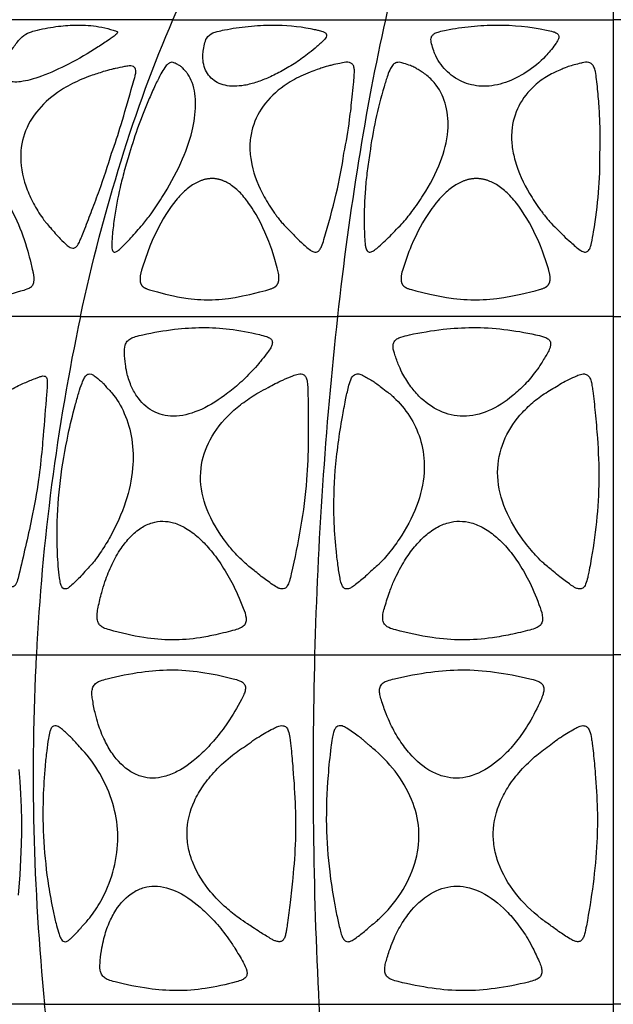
# Model space of a CAD drawing. Header units: millimetres. Extents: x 1250 to 1725, y 0 to 1655.
# Tile 24 of 256: x 1431 to 1488, y 276 to 370. Entities that reach past the tile are written whole.
import ezdxf

# ---------------------------------------------------------------- set-up
doc = ezdxf.new("R2010")
doc.units = ezdxf.units.MM
doc.header["$MEASUREMENT"] = 0
doc.layers.add('Crea2D$visibili$tangenti', color=7, linetype='Continuous', true_color=0x000000)

msp = doc.modelspace()

# ---------------------------------------------------------------- linework, layer by layer
at = {"layer": 'Crea2D$visibili$tangenti'}
for p, q in [((1487.599, 391.292), (1487.599, 370.001)), ((1445.763, 370.001), (1428.434, 370.001)), ((1445.763, 370.001), (1465.943, 370.001)), ((1465.943, 370.001), (1487.599, 370.001)), ((1509.255, 370.001), (1487.599, 370.001)), ((1487.599, 370.001), (1487.599, 341.82)), ((1436.968, 341.82), (1415.997, 341.82)), ((1436.968, 341.82), (1461.391, 341.82)), ((1487.599, 341.82), (1461.391, 341.82)), ((1487.599, 341.82), (1487.599, 309.675)), ((1487.599, 341.82), (1513.808, 341.82)), ((1410.07, 309.675), (1432.778, 309.675)), ((1432.778, 309.675), (1459.222, 309.675)), ((1459.222, 309.675), (1487.599, 309.675)), ((1515.977, 309.675), (1487.599, 309.675)), ((1487.599, 309.675), (1487.599, 276.492)), ((1433.568, 276.492), (1411.188, 276.492)), ((1433.568, 276.492), (1459.631, 276.492)), ((1459.631, 276.492), (1487.599, 276.492)), ((1515.568, 276.492), (1487.599, 276.492)), ((1487.599, 276.492), (1487.599, 245.533))]:
    msp.add_line(p, q, dxfattribs=at)
for points in [[(1449.029, 343.396), (1449.106, 343.396), (1449.182, 343.396), (1449.494, 343.401), (1449.805, 343.413), (1450.115, 343.433), (1450.425, 343.46), (1450.735, 343.493), (1451.044, 343.533), (1451.659, 343.629), (1452.363, 343.762), (1453.062, 343.915), (1454, 344.144), (1454.589, 344.298), (1454.854, 344.373), (1454.976, 344.411), (1455.036, 344.431), (1455.096, 344.452), (1455.155, 344.475), (1455.214, 344.499), (1455.272, 344.526), (1455.3, 344.54), (1455.329, 344.554), (1455.365, 344.574), (1455.402, 344.595), (1455.419, 344.605), (1455.437, 344.617), (1455.454, 344.628), (1455.472, 344.64), (1455.488, 344.652), (1455.505, 344.665), (1455.521, 344.677), (1455.537, 344.691), (1455.553, 344.704), (1455.568, 344.718), (1455.583, 344.733), (1455.597, 344.748), (1455.611, 344.763), (1455.625, 344.779), (1455.638, 344.796), (1455.651, 344.813), (1455.663, 344.83), (1455.675, 344.847), (1455.687, 344.865), (1455.697, 344.883), (1455.708, 344.902), (1455.718, 344.921), (1455.728, 344.94), (1455.737, 344.959), (1455.745, 344.978), (1455.754, 344.998), (1455.761, 345.018), (1455.769, 345.037), (1455.776, 345.06), (1455.784, 345.084), (1455.79, 345.107), (1455.796, 345.13), (1455.802, 345.154), (1455.807, 345.178), (1455.811, 345.201), (1455.815, 345.225), (1455.819, 345.249), (1455.822, 345.273), (1455.827, 345.321), (1455.83, 345.37), (1455.832, 345.418), (1455.833, 345.482), (1455.832, 345.546), (1455.829, 345.61), (1455.824, 345.673), (1455.818, 345.737), (1455.81, 345.801), (1455.801, 345.864), (1455.79, 345.927), (1455.766, 346.053), (1455.737, 346.179), (1455.672, 346.428), (1455.367, 347.446), (1455.143, 348.161), (1455.051, 348.425), (1454.856, 348.948), (1454.681, 349.382), (1454.497, 349.814), (1454.303, 350.241), (1454.099, 350.662), (1453.883, 351.078), (1453.655, 351.487), (1453.414, 351.889), (1453.288, 352.087), (1453.159, 352.283), (1452.952, 352.581), (1452.845, 352.728), (1452.735, 352.873), (1452.623, 353.016), (1452.508, 353.156), (1452.39, 353.294), (1452.268, 353.429), (1452.161, 353.544), (1452.051, 353.656), (1451.938, 353.766), (1451.823, 353.873), (1451.704, 353.976), (1451.583, 354.076), (1451.459, 354.173), (1451.332, 354.265), (1451.225, 354.338), (1451.117, 354.407), (1451.006, 354.474), (1450.893, 354.536), (1450.778, 354.595), (1450.72, 354.623), (1450.661, 354.649), (1450.602, 354.675), (1450.542, 354.7), (1450.482, 354.723), (1450.422, 354.745), (1450.364, 354.765), (1450.307, 354.783), (1450.248, 354.801), (1450.19, 354.817), (1450.131, 354.832), (1450.072, 354.846), (1450.012, 354.859), (1449.953, 354.87), (1449.893, 354.881), (1449.833, 354.89), (1449.773, 354.897), (1449.712, 354.904), (1449.652, 354.909), (1449.591, 354.912), (1449.53, 354.915), (1449.47, 354.916), (1449.408, 354.915), (1449.346, 354.912), (1449.284, 354.908), (1449.222, 354.903), (1449.161, 354.897), (1449.099, 354.889), (1449.038, 354.88), (1448.977, 354.869), (1448.916, 354.858), (1448.856, 354.845), (1448.795, 354.831), (1448.735, 354.815), (1448.676, 354.799), (1448.616, 354.781), (1448.557, 354.763), (1448.498, 354.743), (1448.432, 354.719), (1448.366, 354.694), (1448.301, 354.668), (1448.237, 354.64), (1448.172, 354.612), (1448.109, 354.582), (1447.983, 354.518), (1447.86, 354.451), (1447.738, 354.379), (1447.619, 354.304), (1447.502, 354.226), (1447.37, 354.131), (1447.24, 354.033), (1447.113, 353.931), (1446.989, 353.825), (1446.868, 353.717), (1446.749, 353.606), (1446.632, 353.492), (1446.518, 353.375), (1446.394, 353.244), (1446.273, 353.11), (1446.154, 352.974), (1446.038, 352.835), (1445.813, 352.553), (1445.597, 352.263), (1445.332, 351.882), (1445.08, 351.493), (1444.839, 351.096), (1444.611, 350.692), (1444.393, 350.281), (1444.185, 349.866), (1443.987, 349.445), (1443.798, 349.021), (1443.577, 348.495), (1443.37, 347.963), (1443.113, 347.241), (1442.871, 346.514), (1442.774, 346.209), (1442.731, 346.055), (1442.711, 345.978), (1442.693, 345.9), (1442.68, 345.841), (1442.669, 345.782), (1442.659, 345.722), (1442.65, 345.663), (1442.643, 345.603), (1442.637, 345.543), (1442.632, 345.483), (1442.629, 345.423), (1442.628, 345.373), (1442.628, 345.324), (1442.629, 345.274), (1442.63, 345.25), (1442.632, 345.225), (1442.634, 345.201), (1442.637, 345.176), (1442.64, 345.152), (1442.644, 345.128), (1442.648, 345.103), (1442.653, 345.079), (1442.659, 345.055), (1442.665, 345.031), (1442.67, 345.011), (1442.677, 344.991), (1442.683, 344.971), (1442.691, 344.952), (1442.698, 344.932), (1442.706, 344.913), (1442.715, 344.893), (1442.724, 344.875), (1442.734, 344.856), (1442.744, 344.838), (1442.755, 344.82), (1442.766, 344.802), (1442.778, 344.784), (1442.79, 344.767), (1442.802, 344.751), (1442.816, 344.735), (1442.829, 344.72), (1442.842, 344.705), (1442.856, 344.691), (1442.87, 344.677), (1442.885, 344.664), (1442.9, 344.651), (1442.915, 344.638), (1442.931, 344.626), (1442.947, 344.614), (1442.963, 344.602), (1442.979, 344.591), (1442.996, 344.58), (1443.013, 344.569), (1443.03, 344.559), (1443.065, 344.539), (1443.092, 344.524), (1443.12, 344.51), (1443.148, 344.497), (1443.176, 344.484), (1443.233, 344.46), (1443.291, 344.438), (1443.349, 344.418), (1443.527, 344.361), (1444.282, 344.142), (1445.044, 343.945), (1445.811, 343.772), (1446.197, 343.696), (1446.584, 343.626), (1447.191, 343.531), (1447.496, 343.491), (1447.801, 343.458), (1448.107, 343.431), (1448.414, 343.412), (1448.721, 343.4)], [(1474.388, 343.396), (1474.47, 343.396), (1474.552, 343.396), (1474.885, 343.401), (1475.218, 343.413), (1475.55, 343.433), (1475.882, 343.46), (1476.213, 343.493), (1476.544, 343.532), (1477.203, 343.628), (1478.015, 343.773), (1478.823, 343.942), (1480.171, 344.26), (1480.587, 344.372), (1480.713, 344.409), (1480.776, 344.429), (1480.838, 344.45), (1480.9, 344.472), (1480.961, 344.496), (1481.022, 344.522), (1481.052, 344.535), (1481.081, 344.55), (1481.119, 344.569), (1481.157, 344.589), (1481.175, 344.6), (1481.193, 344.611), (1481.211, 344.622), (1481.229, 344.634), (1481.246, 344.646), (1481.263, 344.658), (1481.28, 344.671), (1481.297, 344.684), (1481.313, 344.698), (1481.329, 344.712), (1481.344, 344.726), (1481.359, 344.741), (1481.374, 344.756), (1481.388, 344.772), (1481.401, 344.788), (1481.414, 344.805), (1481.427, 344.822), (1481.439, 344.839), (1481.451, 344.857), (1481.463, 344.875), (1481.473, 344.893), (1481.484, 344.912), (1481.494, 344.93), (1481.503, 344.95), (1481.512, 344.969), (1481.521, 344.988), (1481.529, 345.008), (1481.536, 345.028), (1481.544, 345.052), (1481.552, 345.076), (1481.559, 345.1), (1481.565, 345.124), (1481.571, 345.148), (1481.576, 345.173), (1481.58, 345.198), (1481.584, 345.223), (1481.587, 345.247), (1481.59, 345.272), (1481.593, 345.297), (1481.594, 345.323), (1481.597, 345.373), (1481.598, 345.423), (1481.597, 345.481), (1481.594, 345.539), (1481.59, 345.597), (1481.585, 345.654), (1481.577, 345.711), (1481.569, 345.769), (1481.56, 345.826), (1481.549, 345.883), (1481.534, 345.958), (1481.517, 346.033), (1481.479, 346.182), (1481.437, 346.33), (1481.312, 346.718), (1480.869, 348.004), (1480.665, 348.532), (1480.444, 349.054), (1480.253, 349.477), (1480.052, 349.896), (1479.842, 350.31), (1479.621, 350.718), (1479.388, 351.12), (1479.144, 351.514), (1478.887, 351.901), (1478.618, 352.278), (1478.389, 352.579), (1478.27, 352.726), (1478.149, 352.871), (1478.026, 353.014), (1477.899, 353.154), (1477.77, 353.292), (1477.637, 353.426), (1477.518, 353.542), (1477.397, 353.655), (1477.273, 353.765), (1477.146, 353.872), (1477.017, 353.976), (1476.885, 354.075), (1476.75, 354.172), (1476.612, 354.263), (1476.495, 354.337), (1476.376, 354.407), (1476.255, 354.473), (1476.132, 354.536), (1476.007, 354.595), (1475.88, 354.649), (1475.816, 354.675), (1475.752, 354.699), (1475.687, 354.723), (1475.622, 354.745), (1475.559, 354.764), (1475.497, 354.783), (1475.434, 354.801), (1475.37, 354.817), (1475.307, 354.832), (1475.243, 354.846), (1475.179, 354.859), (1475.114, 354.87), (1475.05, 354.88), (1474.985, 354.889), (1474.92, 354.897), (1474.855, 354.903), (1474.79, 354.909), (1474.725, 354.912), (1474.659, 354.915), (1474.594, 354.916), (1474.526, 354.915), (1474.458, 354.912), (1474.391, 354.908), (1474.323, 354.903), (1474.256, 354.896), (1474.189, 354.888), (1474.122, 354.878), (1474.055, 354.867), (1473.988, 354.855), (1473.922, 354.842), (1473.856, 354.827), (1473.79, 354.811), (1473.725, 354.793), (1473.659, 354.775), (1473.595, 354.755), (1473.53, 354.734), (1473.462, 354.711), (1473.395, 354.686), (1473.328, 354.661), (1473.262, 354.634), (1473.131, 354.576), (1473.001, 354.514), (1472.874, 354.448), (1472.749, 354.378), (1472.626, 354.305), (1472.505, 354.228), (1472.366, 354.135), (1472.23, 354.037), (1472.097, 353.936), (1471.966, 353.831), (1471.839, 353.722), (1471.713, 353.611), (1471.591, 353.497), (1471.47, 353.381), (1471.341, 353.25), (1471.214, 353.117), (1471.09, 352.981), (1470.968, 352.843), (1470.733, 352.561), (1470.506, 352.271), (1470.366, 352.083), (1470.23, 351.892), (1469.967, 351.505), (1469.716, 351.109), (1469.477, 350.705), (1469.249, 350.295), (1469.032, 349.879), (1468.825, 349.458), (1468.627, 349.033), (1468.398, 348.509), (1468.29, 348.245), (1468.186, 347.978), (1468.01, 347.497), (1467.651, 346.471), (1467.56, 346.181), (1467.52, 346.034), (1467.501, 345.96), (1467.485, 345.886), (1467.473, 345.827), (1467.462, 345.768), (1467.452, 345.709), (1467.444, 345.649), (1467.437, 345.59), (1467.432, 345.53), (1467.429, 345.47), (1467.427, 345.41), (1467.427, 345.36), (1467.429, 345.311), (1467.431, 345.286), (1467.432, 345.261), (1467.435, 345.236), (1467.438, 345.212), (1467.441, 345.187), (1467.445, 345.163), (1467.45, 345.139), (1467.455, 345.115), (1467.46, 345.091), (1467.467, 345.067), (1467.474, 345.043), (1467.481, 345.019), (1467.488, 345), (1467.496, 344.981), (1467.504, 344.962), (1467.512, 344.943), (1467.521, 344.924), (1467.53, 344.906), (1467.54, 344.887), (1467.55, 344.87), (1467.561, 344.852), (1467.572, 344.835), (1467.584, 344.818), (1467.596, 344.801), (1467.608, 344.785), (1467.621, 344.769), (1467.635, 344.753), (1467.649, 344.738), (1467.663, 344.723), (1467.679, 344.708), (1467.694, 344.694), (1467.711, 344.68), (1467.727, 344.666), (1467.744, 344.653), (1467.761, 344.641), (1467.779, 344.628), (1467.797, 344.617), (1467.815, 344.605), (1467.833, 344.594), (1467.851, 344.583), (1467.889, 344.562), (1467.927, 344.542), (1467.957, 344.528), (1467.987, 344.514), (1468.047, 344.488), (1468.109, 344.464), (1468.17, 344.442), (1468.233, 344.421), (1468.295, 344.401), (1468.422, 344.363), (1468.828, 344.253), (1470.152, 343.936), (1470.952, 343.768), (1471.757, 343.625), (1472.411, 343.53), (1472.739, 343.492), (1473.068, 343.459), (1473.397, 343.432), (1473.727, 343.413), (1474.057, 343.401)]]:
    msp.add_lwpolyline(points, close=True, dxfattribs=at)
msp.add_lwpolyline([(1431.086, 286.845), (1431.228, 288.803), (1431.315, 290.249), (1431.374, 291.697), (1431.394, 292.817), (1431.39, 293.938), (1431.356, 295.209), (1431.298, 296.479), (1431.231, 297.641), (1431.153, 298.802)], dxfattribs=at)
for centre, radius, start, end in [((1636.645, 299.444), 204.123, 168.01836, 177.12726), ((1845.725, 299.739), 386.631, 173.75161, 178.52754), ((1650.907, 298.269), 218.427, 177.00695, 185.72192), ((1880.325, 298.273), 421.258, 178.44904, 182.96372)]:
    msp.add_arc(centre, radius, start, end, dxfattribs=at)
for points in [[(1445.763, 370.001), (1449.397, 378.434), (1453.777, 385.484), (1458.513, 391.292)], [(1472.543, 391.292), (1470.092, 385.484), (1467.824, 378.434), (1465.943, 370.001)], [(1436.968, 341.82), (1439.174, 352.02), (1442.124, 361.595), (1445.763, 370.001)], [(1465.943, 370.001), (1464.059, 361.595), (1462.532, 352.02), (1461.391, 341.82)], [(1439.591, 245.533), (1436.279, 254.632), (1434.809, 265.696), (1433.568, 276.492)], [(1459.631, 276.492), (1460.273, 265.696), (1461.034, 254.632), (1462.749, 245.533)]]:
    msp.add_open_spline(points, degree=3, dxfattribs=at)
for points, knots in [([(1440.516, 368.826), (1440.509, 368.835), (1440.481, 368.853), (1440.409, 368.894), (1440.194, 368.98), (1439.631, 369.151), (1438.429, 369.426), (1437.356, 369.498), (1436.665, 369.492), (1436.07, 369.492), (1434.798, 369.393), (1433.348, 369.135), (1432.375, 368.888), (1431.806, 368.679), (1431.19, 368.193), (1430.621, 367.41), (1430.077, 366.602), (1429.741, 365.826), (1429.599, 365.151), (1429.681, 364.579), (1430.045, 364.189), (1430.628, 364.057), (1431.045, 364.084), (1431.288, 364.115), (1431.596, 364.154), (1432.266, 364.295), (1433.806, 364.805), (1435.982, 365.813), (1438.111, 367.029), (1439.485, 367.966), (1440.072, 368.361), (1440.326, 368.574), (1440.468, 368.73), (1440.509, 368.798), (1440.516, 368.826)], [0, 0, 0, 0, 0.033751, 0.099206, 0.246998, 0.727444, 1.864551, 3.939592, 3.939592, 3.939592, 5.722435, 7.765209, 8.345493, 8.738771, 9.569987, 10.668418, 11.629365, 12.498661, 13.178746, 13.700436, 14.169811, 14.707901, 15.435931, 15.435931, 15.435931, 16.367519, 17.485737, 20.296353, 23.551543, 24.835861, 25.280785, 25.676916, 25.826317, 25.912699, 25.912699, 25.912699, 25.912699]), ([(1455.232, 369.492), (1454.46, 369.493), (1452.922, 369.399), (1451.171, 369.146), (1450.051, 368.902), (1449.445, 368.729), (1448.927, 368.334), (1448.746, 367.653), (1448.63, 367.074), (1448.576, 366.42), (1448.65, 365.743), (1448.989, 364.792), (1449.737, 364.068), (1450.731, 363.734), (1451.28, 363.678), (1451.569, 363.68), (1451.898, 363.68), (1452.634, 363.756), (1453.745, 364.052), (1454.938, 364.521), (1456.172, 365.141), (1457.456, 365.914), (1458.558, 366.7), (1459.33, 367.35), (1459.761, 367.727), (1460.039, 367.981), (1460.242, 368.203), (1460.381, 368.448), (1460.345, 368.706), (1460.042, 368.862), (1459.698, 368.964), (1459.26, 369.067), (1457.804, 369.381), (1456.437, 369.496), (1455.232, 369.492)], [0, 0, 0, 0, 2.316071, 4.61712, 5.306377, 5.748795, 6.517039, 7.146718, 7.806706, 8.310612, 9.099765, 9.842561, 11.304303, 12.089774, 12.955644, 12.955644, 12.955644, 13.941434, 15.16627, 16.395123, 17.784483, 19.30522, 20.888768, 21.841166, 22.333476, 22.606093, 22.969002, 23.235143, 23.434169, 23.695495, 24.175915, 24.552836, 25.029017, 28.644905, 28.644905, 28.644905, 28.644905]), ([(1476.513, 369.492), (1475.705, 369.492), (1474.099, 369.404), (1472.277, 369.139), (1471.131, 368.893), (1470.68, 368.745), (1470.399, 368.541), (1470.232, 368.181), (1470.341, 367.661), (1470.501, 367.107), (1470.769, 366.418), (1471.2, 365.731), (1472.042, 364.779), (1473.122, 364.091), (1474.348, 363.739), (1474.987, 363.679), (1475.31, 363.68), (1475.65, 363.679), (1476.345, 363.746), (1477.732, 364.114), (1479.423, 364.978), (1480.784, 366.096), (1481.633, 367.052), (1482.001, 367.551), (1482.29, 367.956), (1482.431, 368.252), (1482.426, 368.549), (1482.195, 368.759), (1481.789, 368.9), (1479.908, 369.324), (1478.099, 369.496), (1476.513, 369.492)], [0, 0, 0, 0, 2.421282, 4.820434, 5.518753, 5.936548, 6.237852, 6.538646, 7.077222, 7.78196, 8.295351, 9.276098, 10.207188, 12.095576, 13.047781, 14.015556, 14.015556, 14.015556, 15.032378, 16.107349, 18.300733, 20.692072, 21.360389, 22.132125, 22.551355, 22.850053, 23.11466, 23.381014, 23.740591, 24.40158, 29.162323, 29.162323, 29.162323, 29.162323]), ([(1447.577, 359.431), (1447.772, 360.242), (1448.004, 361.784), (1447.795, 363.651), (1447.307, 364.673), (1447.006, 365.063), (1446.805, 365.246), (1446.681, 365.412), (1446.516, 365.563), (1446.288, 365.701), (1446.068, 365.811), (1445.899, 365.904), (1445.757, 365.96), (1445.524, 365.956), (1445.234, 365.779), (1444.923, 365.408), (1444.533, 364.716), (1444.047, 363.734), (1442.934, 361.26), (1442.149, 359.084), (1441.63, 357.31)], [0, 0, 0, 0, 2.500194, 4.65803, 5.556281, 5.860835, 6.12994, 6.36999, 6.479341, 6.801596, 7.163833, 7.221869, 7.377741, 7.619025, 7.898074, 8.37063, 9.065561, 10.276129, 11.658223, 17.202543, 17.202543, 17.202543, 17.202543]), ([(1462.01, 357.31), (1462.229, 358.373), (1462.515, 360.155), (1462.765, 362.347), (1462.905, 363.733), (1462.984, 364.594), (1463.009, 365.167), (1462.963, 365.561), (1462.799, 365.823), (1462.409, 366), (1461.992, 365.934), (1461.447, 365.823), (1461.046, 365.729), (1460.489, 365.603), (1460.015, 365.474), (1459.406, 365.226), (1458.715, 365.007), (1457.643, 364.53), (1456.022, 363.612), (1454.232, 361.936), (1453.447, 360.278), (1453.246, 359.431), (1453.141, 358.995), (1453.02, 358.062), (1453.183, 356.031), (1453.837, 354.256), (1454.657, 352.773), (1455.061, 352.137), (1455.388, 351.659), (1455.626, 351.328), (1455.875, 351.004), (1456.264, 350.526), (1456.782, 350.045), (1457.354, 349.411), (1457.88, 348.915), (1458.378, 348.465), (1458.755, 348.131), (1459.032, 347.981), (1459.155, 347.949)], [0, 0, 0, 0, 3.254264, 5.411497, 6.617708, 7.435329, 8.004343, 8.338373, 8.613902, 8.897671, 9.580343, 9.829111, 10.58992, 10.801665, 11.549616, 12.057155, 12.776635, 13.719425, 15.571757, 18.356718, 20.967508, 20.967508, 20.967508, 22.314416, 23.772491, 27.0497, 27.912071, 28.867305, 29.303475, 29.652883, 30.089977, 30.528003, 31.498789, 32.205908, 33.090876, 33.666507, 34.220362, 34.600107, 34.600107, 34.600107, 34.600107]), ([(1471.873, 359.431), (1471.938, 360.227), (1471.856, 361.782), (1471.029, 363.594), (1470.09, 364.569), (1469.478, 365.021), (1469.073, 365.236), (1468.721, 365.478), (1468.259, 365.672), (1467.842, 365.801), (1467.414, 365.949), (1467.045, 365.988), (1466.648, 365.738), (1466.376, 365.302), (1466.107, 364.587), (1465.293, 361.936), (1464.744, 359.451), (1464.461, 357.31)], [0, 0, 0, 0, 2.399841, 4.599564, 5.862247, 6.421398, 6.878749, 7.23534, 7.700481, 8.375798, 8.546844, 9.062278, 9.442828, 9.886931, 10.594201, 11.729909, 18.20727, 18.20727, 18.20727, 18.20727]), ([(1486.331, 357.31), (1486.373, 358.412), (1486.355, 360.141), (1486.2, 362.484), (1486.058, 363.97), (1485.923, 364.977), (1485.798, 365.475), (1485.59, 365.795), (1485.188, 365.997), (1484.804, 365.941), (1484.347, 365.832), (1483.995, 365.735), (1483.502, 365.607), (1483.085, 365.473), (1482.587, 365.224), (1482.03, 365.015), (1481.162, 364.545), (1479.85, 363.625), (1478.466, 361.883), (1478.022, 360.253), (1477.957, 359.431), (1477.919, 358.974), (1477.94, 358.017), (1478.371, 355.961), (1479.191, 354.191), (1480.112, 352.724), (1480.539, 352.114), (1480.875, 351.659), (1481.131, 351.328), (1481.395, 351.005), (1481.807, 350.527), (1482.332, 350.055), (1482.927, 349.428), (1483.464, 348.934), (1483.987, 348.478), (1484.38, 348.139), (1484.665, 347.983), (1484.792, 347.949)], [0, 0, 0, 0, 3.305983, 5.183304, 7.045599, 7.782237, 8.230793, 8.578048, 8.902616, 9.531285, 9.687415, 10.335911, 10.612145, 11.224009, 11.640784, 12.284491, 13.005385, 14.593713, 17.077826, 19.554534, 19.554534, 19.554534, 20.929758, 22.412459, 25.83506, 26.72408, 27.617245, 28.065016, 28.423392, 28.871289, 29.319596, 30.31073, 30.987377, 31.91176, 32.498111, 33.072417, 33.464223, 33.464223, 33.464223, 33.464223]), ([(1439.933, 357.31), (1440.258, 358.213), (1440.905, 360.224), (1441.563, 362.543), (1442.011, 364.069), (1442.157, 364.625), (1442.236, 364.982), (1442.242, 365.282), (1442.117, 365.502), (1441.875, 365.606), (1441.543, 365.619), (1440.995, 365.518), (1440.44, 365.399), (1439.766, 365.256), (1439.194, 365.092), (1438.538, 364.863), (1437.848, 364.651), (1436.769, 364.215), (1435.098, 363.386), (1433.132, 361.839), (1431.596, 359.566), (1431.099, 356.714), (1431.664, 354.281), (1432.587, 352.35), (1433.226, 351.322), (1433.763, 350.641), (1434.148, 350.241), (1434.56, 349.703), (1435.113, 349.151), (1435.584, 348.639), (1435.963, 348.365), (1436.116, 348.323)], [0, 0, 0, 0, 2.878155, 6.336472, 7.230634, 7.649062, 8.061361, 8.326576, 8.536844, 8.785442, 9.082641, 9.53364, 10.448959, 10.791322, 11.597935, 12.231981, 12.875959, 13.763531, 15.720753, 18.460254, 21.197011, 23.816999, 26.941948, 28.570655, 30.236272, 30.559301, 31.173444, 31.898575, 32.589201, 33.516187, 33.98115, 33.98115, 33.98115, 33.98115]), ([(1440.32, 347.949), (1440.417, 347.985), (1440.649, 348.134), (1441.106, 348.602), (1441.707, 349.192), (1442.313, 349.922), (1443, 350.646), (1443.792, 351.711), (1445.083, 353.619), (1446.506, 356.204), (1447.327, 358.388), (1447.577, 359.431)], [0, 0, 0, 0, 0.312444, 0.814216, 1.964077, 2.835116, 3.659951, 4.955851, 6.811188, 10.571581, 13.786891, 13.786891, 13.786891, 13.786891]), ([(1464.579, 347.949), (1464.694, 347.984), (1464.961, 348.135), (1465.384, 348.516), (1465.824, 348.916), (1466.337, 349.397), (1466.845, 349.955), (1467.656, 350.722), (1468.553, 351.87), (1469.892, 353.78), (1471.212, 356.295), (1471.793, 358.432), (1471.873, 359.431)], [0, 0, 0, 0, 0.361206, 0.909586, 1.705315, 2.148203, 3.015989, 3.971135, 5.48992, 7.377172, 10.970385, 13.969357, 13.969357, 13.969357, 13.969357]), ([(1436.116, 348.323), (1436.191, 348.296), (1436.363, 348.292), (1436.601, 348.439), (1436.794, 348.721), (1436.964, 349.089), (1437.16, 349.58), (1437.528, 350.517), (1438.08, 351.946), (1438.975, 354.319), (1439.578, 356.131), (1439.933, 357.31)], [0, 0, 0, 0, 0.237184, 0.497936, 0.807626, 1.255125, 1.713815, 2.394319, 4.274589, 6.308753, 10.002561, 10.002561, 10.002561, 10.002561]), ([(1441.63, 357.31), (1441.456, 356.756), (1441.14, 355.683), (1440.612, 353.601), (1440.215, 351.53), (1440.001, 349.635), (1439.93, 348.673), (1439.964, 348.192), (1440.035, 348.009), (1440.166, 347.912), (1440.275, 347.935), (1440.32, 347.949)], [0, 0, 0, 0, 1.744465, 3.354052, 6.442679, 8.063303, 9.074933, 9.331157, 9.508103, 9.648844, 9.799832, 9.799832, 9.799832, 9.799832]), ([(1459.155, 347.949), (1459.248, 347.923), (1459.467, 347.921), (1459.723, 348.138), (1459.93, 348.553), (1460.47, 350.334), (1461.279, 353.267), (1461.817, 356.022), (1462.01, 357.31)], [0, 0, 0, 0, 0.298195, 0.605787, 0.971464, 1.677773, 6.187617, 10.094268, 10.094268, 10.094268, 10.094268]), ([(1464.461, 357.31), (1464.367, 356.754), (1464.206, 355.639), (1463.973, 353.428), (1463.903, 351.261), (1463.956, 349.496), (1464.01, 348.72), (1464.061, 348.375), (1464.134, 348.143), (1464.283, 347.935), (1464.474, 347.913), (1464.579, 347.949)], [0, 0, 0, 0, 1.691155, 3.380789, 6.667485, 8.190649, 8.675365, 9.000981, 9.233548, 9.406455, 9.740348, 9.740348, 9.740348, 9.740348]), ([(1484.792, 347.949), (1484.896, 347.916), (1485.157, 347.933), (1485.347, 348.2), (1485.453, 348.491), (1485.582, 349.034), (1485.876, 350.742), (1486.255, 353.577), (1486.339, 356.071), (1486.331, 357.31)], [0, 0, 0, 0, 0.335827, 0.701284, 0.924119, 1.275194, 2.369727, 6.127015, 9.845814, 9.845814, 9.845814, 9.845814]), ([(1428.352, 354.28), (1428.103, 354.406), (1427.56, 354.59), (1426.668, 354.382), (1425.82, 353.716), (1424.981, 352.704), (1424.165, 351.292), (1423.404, 349.613), (1422.82, 347.874), (1422.457, 346.492), (1422.241, 345.614), (1422.198, 345.102), (1422.243, 344.762), (1422.401, 344.502), (1422.637, 344.395), (1422.892, 344.28), (1423.274, 344.14), (1423.973, 343.896), (1425.17, 343.545), (1426.187, 343.397), (1426.807, 343.396), (1427.484, 343.392), (1429, 343.557), (1430.671, 344.027), (1431.801, 344.36), (1432.209, 344.526), (1432.452, 344.763), (1432.576, 345.265), (1432.506, 345.784), (1432.374, 346.392), (1432.205, 347.081), (1431.814, 348.649), (1431.059, 350.762), (1430.015, 352.713), (1429.072, 353.806), (1428.585, 354.163), (1428.352, 354.28)], [0, 0, 0, 0, 0.851217, 1.648216, 2.668954, 4.036548, 5.589733, 7.539913, 9.570395, 11.080432, 11.830346, 12.279417, 12.615986, 12.846608, 13.166761, 13.35943, 13.704036, 14.376943, 15.583717, 17.442938, 17.442938, 17.442938, 19.472288, 21.997235, 22.639812, 23.009779, 23.309639, 23.632653, 24.513972, 24.872454, 25.499237, 26.642752, 29.71506, 32.22171, 33.244445, 34.022495, 34.022495, 34.022495, 34.022495]), ([(1448.561, 340.763), (1447.676, 340.763), (1445.778, 340.627), (1443.657, 340.264), (1442.27, 339.935), (1441.75, 339.75), (1441.399, 339.482), (1441.134, 338.992), (1441.147, 338.24), (1441.215, 337.373), (1441.388, 336.34), (1441.723, 335.301), (1442.431, 333.961), (1443.724, 332.683), (1445.111, 332.339), (1445.791, 332.344), (1446.595, 332.346), (1448.335, 332.799), (1450.34, 334.023), (1452.012, 335.358), (1453.082, 336.405), (1453.81, 337.218), (1454.295, 337.824), (1454.688, 338.312), (1455.031, 338.786), (1455.197, 339.16), (1455.226, 339.497), (1454.988, 339.779), (1454.552, 339.946), (1453.262, 340.275), (1451.24, 340.657), (1449.418, 340.765), (1448.561, 340.763)], [0, 0, 0, 0, 2.651914, 5.704862, 6.444374, 6.929694, 7.346608, 7.760049, 8.53108, 9.584747, 10.373362, 11.670506, 12.836429, 14.918414, 16.963664, 16.963664, 16.963664, 19.362527, 22.280825, 23.959978, 25.78543, 26.760155, 27.237869, 28.110205, 28.642399, 28.989581, 29.328877, 29.61591, 30.025559, 30.720955, 33.612623, 36.185298, 36.185298, 36.185298, 36.185298]), ([(1474.225, 340.763), (1473.291, 340.763), (1471.275, 340.628), (1469.007, 340.252), (1467.544, 339.915), (1467.035, 339.711), (1466.758, 339.443), (1466.616, 338.945), (1466.827, 338.228), (1467.12, 337.365), (1467.587, 336.323), (1468.224, 335.284), (1469.343, 333.947), (1470.997, 332.712), (1472.571, 332.34), (1473.339, 332.344), (1474.156, 332.343), (1475.873, 332.756), (1477.776, 334.002), (1479.233, 335.353), (1480.111, 336.404), (1480.811, 337.418), (1481.233, 338.156), (1481.558, 338.733), (1481.657, 339.124), (1481.628, 339.468), (1481.348, 339.753), (1480.864, 339.933), (1479.473, 340.256), (1477.234, 340.644), (1475.22, 340.766), (1474.225, 340.763)], [0, 0, 0, 0, 2.803182, 6.054539, 6.885449, 7.308482, 7.687261, 8.016631, 8.785351, 9.90461, 10.759039, 12.204989, 13.545974, 15.988336, 18.288269, 18.288269, 18.288269, 20.73194, 23.492256, 25.034632, 26.69705, 27.583048, 28.736253, 29.241672, 29.571408, 29.926174, 30.249734, 30.70551, 31.470258, 34.531046, 37.51415, 37.51415, 37.51415, 37.51415]), ([(1432.99, 326.331), (1433.123, 327.31), (1433.274, 328.698), (1433.506, 331.397), (1433.665, 333.37), (1433.815, 335.098), (1433.829, 335.605), (1433.801, 335.917), (1433.702, 336.111), (1433.502, 336.177), (1433.27, 336.15), (1432.993, 336.06), (1432.446, 335.841), (1431.806, 335.576), (1431.039, 335.235), (1430.457, 334.895), (1429.907, 334.641), (1428.611, 333.949), (1426.696, 332.653), (1424.564, 330.27), (1423.777, 328.351), (1423.608, 327.365), (1423.428, 326.367), (1423.545, 324.268), (1424.65, 321.792), (1425.954, 319.952), (1426.859, 318.916), (1427.582, 318.254), (1428.084, 317.871), (1428.576, 317.403), (1429.148, 316.964), (1429.62, 316.609), (1430.053, 316.288), (1430.369, 316.12), (1430.7, 316.163), (1430.854, 316.396), (1430.996, 316.764), (1431.487, 318.841), (1432.263, 322.048), (1432.82, 325.077), (1432.99, 326.331)], [0, 0, 0, 0, 2.963297, 4.187937, 8.127223, 8.899813, 9.392308, 9.646568, 9.836781, 10.020574, 10.234015, 10.543061, 10.88369, 12.006744, 12.61674, 13.405215, 14.02397, 14.432289, 17.812934, 20.925342, 23.923653, 23.923653, 23.923653, 26.956584, 30.107816, 31.952715, 33.724983, 34.21987, 34.893821, 35.617361, 36.254252, 37.054041, 37.392326, 37.87064, 38.101572, 38.34349, 38.636509, 39.303387, 44.73988, 48.536661, 48.536661, 48.536661, 48.536661]), ([(1435.58, 315.942), (1435.679, 315.965), (1435.9, 316.067), (1436.345, 316.504), (1436.925, 317.034), (1437.456, 317.676), (1437.834, 318.061), (1438.168, 318.425), (1438.524, 318.899), (1439.112, 319.743), (1440.159, 321.472), (1441.327, 324.062), (1441.835, 326.315), (1441.927, 327.399), (1442.006, 328.317), (1441.959, 330.105), (1441.274, 332.575), (1440.374, 334.085), (1439.708, 334.835), (1439.484, 335.047), (1439.32, 335.248), (1439.163, 335.436), (1438.823, 335.762), (1438.431, 336.069), (1438.034, 336.357), (1437.734, 336.381), (1437.472, 336.194), (1437.276, 335.885), (1437.047, 335.33), (1436.776, 334.478), (1436.32, 332.859), (1435.31, 328.648), (1434.685, 323.943), (1434.756, 319.739), (1434.857, 318.139), (1434.95, 317.173), (1435.057, 316.506), (1435.174, 316.145), (1435.356, 315.94), (1435.516, 315.927), (1435.58, 315.942)], [0, 0, 0, 0, 0.309854, 0.704247, 1.875102, 2.660598, 3.200559, 3.491613, 4.143716, 4.976605, 6.577093, 10.20409, 13.464281, 13.464281, 13.464281, 16.227586, 18.794722, 21.087969, 21.45334, 21.797472, 22.013911, 22.229652, 22.533436, 23.422578, 23.723992, 24.000661, 24.264803, 24.652736, 25.091575, 26.063981, 27.331884, 30.13918, 39.054179, 41.508074, 42.734367, 43.868578, 44.416242, 44.759713, 45.001633, 45.202376, 45.202376, 45.202376, 45.202376]), ([(1448.431, 327.399), (1448.303, 326.352), (1448.563, 324.128), (1449.692, 321.916), (1450.748, 320.429), (1451.334, 319.702), (1451.997, 318.972), (1452.689, 318.293), (1453.465, 317.716), (1454.123, 317.139), (1454.693, 316.735), (1455.218, 316.352), (1455.671, 316.043), (1456.068, 315.919), (1456.403, 315.959), (1456.67, 316.246), (1456.856, 316.736), (1457.61, 320.075), (1458.238, 323.29), (1458.463, 326.308), (1458.555, 327.543), (1458.624, 329.767), (1458.611, 332.472), (1458.593, 334.182), (1458.569, 335.098), (1458.528, 335.655), (1458.413, 336.056), (1458.212, 336.299), (1457.839, 336.398), (1457.487, 336.313), (1456.911, 336.086), (1456.269, 335.812), (1455.479, 335.455), (1454.749, 335.02), (1453.7, 334.511), (1452.497, 333.703), (1450.808, 332.316), (1449.182, 330.295), (1448.539, 328.339), (1448.431, 327.399)], [0, 0, 0, 0, 3.153571, 6.597061, 7.352912, 8.637532, 9.387989, 10.315091, 11.53943, 12.285378, 12.939215, 13.63294, 14.235417, 14.581297, 14.856294, 15.215168, 15.697279, 16.420961, 25.494153, 25.494153, 25.494153, 29.207065, 32.168163, 33.60736, 34.338587, 34.917978, 35.279424, 35.575767, 35.835706, 36.386769, 36.64427, 37.69874, 38.476457, 39.246034, 40.242296, 41.974403, 43.572852, 46.805598, 49.643023, 49.643023, 49.643023, 49.643023]), ([(1462.364, 315.942), (1462.481, 315.964), (1462.755, 316.07), (1463.294, 316.515), (1463.985, 317.038), (1464.634, 317.693), (1465.104, 318.085), (1465.532, 318.483), (1465.974, 318.983), (1466.688, 319.851), (1467.871, 321.527), (1469.161, 324.068), (1469.624, 326.314), (1469.64, 327.399), (1469.656, 328.256), (1469.452, 329.905), (1468.477, 332.152), (1467.288, 333.659), (1466.256, 334.581), (1465.619, 335.024), (1465.164, 335.397), (1464.605, 335.778), (1464.055, 336.078), (1463.534, 336.357), (1463.15, 336.385), (1462.821, 336.16), (1462.598, 335.71), (1462.383, 334.946), (1462.132, 333.769), (1461.636, 331.132), (1461.108, 327.36), (1460.991, 323.145), (1461.203, 320.157), (1461.419, 318.298), (1461.578, 317.209), (1461.728, 316.499), (1461.881, 316.133), (1462.107, 315.936), (1462.288, 315.929), (1462.364, 315.942)], [0, 0, 0, 0, 0.361213, 0.856701, 2.099926, 2.953609, 3.618374, 3.936515, 4.706025, 5.618236, 7.305867, 10.858526, 14.108826, 14.108826, 14.108826, 16.681663, 19.038781, 21.387683, 22.398644, 23.18142, 23.716104, 24.161957, 25.20955, 25.591537, 25.93472, 26.30894, 26.735336, 27.415688, 28.69469, 30.340808, 35.468642, 40.103635, 42.970451, 44.449302, 45.717117, 46.271015, 46.62576, 46.894917, 47.133936, 47.133936, 47.133936, 47.133936]), ([(1476.62, 327.399), (1476.562, 326.342), (1476.93, 324.128), (1478.279, 321.543), (1479.549, 319.895), (1480.367, 318.97), (1481.045, 318.29), (1481.816, 317.705), (1482.468, 317.12), (1483.036, 316.71), (1483.539, 316.336), (1483.972, 316.038), (1484.369, 315.91), (1484.759, 315.989), (1485.031, 316.447), (1485.155, 316.97), (1485.293, 317.637), (1485.861, 320.698), (1486.207, 323.638), (1486.223, 326.308), (1486.232, 327.628), (1486.143, 329.759), (1485.897, 332.575), (1485.721, 334.237), (1485.587, 335.184), (1485.509, 335.588), (1485.404, 335.942), (1485.189, 336.264), (1484.79, 336.408), (1484.429, 336.313), (1483.945, 336.106), (1483.388, 335.839), (1482.675, 335.492), (1482.037, 335.059), (1481.127, 334.561), (1480.084, 333.79), (1478.604, 332.414), (1477.166, 330.343), (1476.67, 328.393), (1476.62, 327.399)], [0, 0, 0, 0, 3.167742, 6.630903, 8.662739, 9.410977, 10.330307, 11.539213, 12.3079, 12.957879, 13.63943, 14.190047, 14.529696, 14.864512, 15.325982, 16.017411, 16.512479, 17.356172, 25.362784, 25.362784, 25.362784, 29.321404, 31.758182, 33.841826, 34.333185, 34.629418, 35.075632, 35.435459, 35.762394, 36.281095, 36.518467, 37.352629, 38.126562, 38.89902, 39.658098, 41.239193, 42.775118, 45.718324, 48.702745, 48.702745, 48.702745, 48.702745]), ([(1445.673, 311.096), (1446.563, 311.094), (1447.957, 311.212), (1449.653, 311.543), (1450.751, 311.805), (1451.545, 312.005), (1452.139, 312.195), (1452.538, 312.431), (1452.718, 312.801), (1452.719, 313.39), (1452.246, 314.657), (1451.486, 316.394), (1450.376, 318.258), (1449.311, 319.696), (1448.198, 320.855), (1447.06, 321.73), (1445.904, 322.253), (1445.141, 322.369), (1444.794, 322.37), (1444.459, 322.369), (1443.737, 322.262), (1442.667, 321.753), (1441.674, 320.896), (1440.739, 319.723), (1439.935, 318.284), (1439.358, 316.862), (1438.944, 315.492), (1438.717, 314.479), (1438.546, 313.67), (1438.542, 313.173), (1438.617, 312.77), (1438.838, 312.442), (1439.226, 312.197), (1440.611, 311.792), (1442.779, 311.301), (1444.777, 311.094), (1445.673, 311.096)], [0, 0, 0, 0, 2.668048, 4.185613, 5.180192, 6.055599, 6.642553, 7.047139, 7.424587, 7.817297, 8.78689, 11.461944, 13.509935, 15.275648, 16.82978, 18.31643, 19.563686, 20.605737, 20.605737, 20.605737, 21.611247, 22.770856, 24.123607, 25.520711, 27.255495, 29.053784, 30.11792, 31.547573, 32.166256, 32.598514, 33.02654, 33.388788, 33.744523, 34.388196, 37.715147, 40.401603, 40.401603, 40.401603, 40.401603]), ([(1472.999, 322.37), (1472.638, 322.369), (1471.858, 322.262), (1470.686, 321.756), (1469.57, 320.902), (1468.527, 319.769), (1467.578, 318.371), (1466.864, 316.983), (1466.299, 315.583), (1465.979, 314.55), (1465.723, 313.713), (1465.674, 313.198), (1465.732, 312.773), (1465.955, 312.441), (1466.366, 312.196), (1467.843, 311.794), (1470.157, 311.299), (1472.284, 311.093), (1473.24, 311.096), (1474.199, 311.094), (1475.737, 311.215), (1477.571, 311.549), (1478.759, 311.812), (1479.583, 312.005), (1480.221, 312.195), (1480.651, 312.428), (1480.865, 312.794), (1480.906, 313.404), (1480.478, 314.672), (1479.783, 316.411), (1478.726, 318.261), (1477.679, 319.702), (1476.554, 320.862), (1475.382, 321.737), (1474.17, 322.256), (1473.368, 322.369), (1472.999, 322.37)], [0, 0, 0, 0, 1.084968, 2.34012, 3.793501, 5.278459, 6.947131, 8.850907, 9.953948, 11.473287, 12.089654, 12.583348, 13.007168, 13.368797, 13.736808, 14.422094, 17.959611, 20.823205, 20.823205, 20.823205, 23.701146, 25.439145, 26.413114, 27.351445, 27.978423, 28.408277, 28.799202, 29.193088, 30.209604, 32.790479, 34.819305, 36.574863, 38.1343, 39.648237, 40.945872, 42.054139, 42.054139, 42.054139, 42.054139]), ([(1445.523, 308.254), (1444.602, 308.255), (1442.572, 308.079), (1440.36, 307.636), (1438.933, 307.261), (1438.472, 307.048), (1438.182, 306.727), (1438.058, 306.306), (1438.053, 305.836), (1438.175, 305.082), (1438.357, 304.156), (1438.699, 302.885), (1439.214, 301.607), (1440.134, 299.983), (1441.328, 298.72), (1442.763, 298.071), (1443.49, 297.976), (1443.833, 297.973), (1444.196, 297.976), (1444.997, 298.086), (1446.677, 298.765), (1448.282, 300.044), (1449.816, 301.682), (1451.093, 303.372), (1451.954, 304.84), (1452.509, 305.892), (1452.644, 306.335), (1452.658, 306.736), (1452.436, 307.068), (1452.017, 307.27), (1450.677, 307.63), (1448.499, 308.096), (1446.49, 308.258), (1445.523, 308.254)], [0, 0, 0, 0, 2.760134, 6.103824, 6.756706, 7.18631, 7.613911, 8.018051, 8.478286, 9.017138, 10.309742, 11.306366, 12.964443, 14.426003, 16.909888, 18.063298, 19.09191, 19.09191, 19.09191, 20.181045, 21.49675, 24.488961, 26.265025, 28.242295, 30.82276, 31.371382, 31.806524, 32.203486, 32.547745, 32.942928, 33.577718, 36.712921, 39.612001, 39.612001, 39.612001, 39.612001]), ([(1473.186, 308.254), (1472.208, 308.255), (1470.058, 308.081), (1467.715, 307.635), (1466.209, 307.263), (1465.732, 307.054), (1465.445, 306.73), (1465.366, 306.318), (1465.412, 305.868), (1465.64, 305.113), (1465.971, 304.169), (1466.518, 302.874), (1467.25, 301.596), (1468.462, 299.967), (1469.897, 298.718), (1471.501, 298.074), (1472.299, 297.976), (1472.671, 297.973), (1473.509, 297.969), (1475.288, 298.503), (1477.172, 300.024), (1478.604, 301.68), (1479.736, 303.352), (1480.462, 304.821), (1480.918, 305.873), (1481.015, 306.34), (1480.974, 306.751), (1480.702, 307.065), (1480.245, 307.27), (1478.782, 307.633), (1476.412, 308.092), (1474.233, 308.259), (1473.186, 308.254)], [0, 0, 0, 0, 2.93386, 6.460087, 7.145926, 7.586813, 8.007119, 8.40212, 8.808204, 9.363532, 10.762487, 11.809827, 13.57856, 15.163991, 17.907679, 19.184456, 20.302925, 20.302925, 20.302925, 22.798221, 25.749325, 27.468067, 29.371438, 31.783897, 32.382298, 32.807227, 33.209023, 33.578073, 34.008214, 34.695188, 38.102293, 41.239649, 41.239649, 41.239649, 41.239649]), ([(1455.829, 282.435), (1455.926, 282.429), (1456.124, 282.474), (1456.337, 282.721), (1456.433, 282.997), (1456.502, 283.308), (1456.569, 283.702), (1456.7, 284.668), (1456.907, 286.291), (1457.204, 288.915), (1457.425, 291.922), (1457.414, 295.396), (1457.211, 298.282), (1457.018, 300.503), (1456.896, 301.702), (1456.768, 302.397), (1456.56, 302.83), (1456.15, 303.004), (1455.705, 302.89), (1454.962, 302.516), (1454.237, 302.096), (1453.422, 301.589), (1452.831, 301.128), (1452.099, 300.669), (1451.058, 299.879), (1449.84, 298.796), (1448.626, 297.311), (1447.502, 295.397), (1447.102, 293.819), (1447.095, 292.779), (1447.091, 292.281), (1447.187, 291.296), (1447.804, 289.324), (1449.046, 287.391), (1450.658, 285.761), (1451.868, 284.782), (1452.731, 284.196), (1453.414, 283.769), (1454.107, 283.264), (1454.754, 282.916), (1455.233, 282.616), (1455.506, 282.498), (1455.713, 282.436), (1455.829, 282.435)], [0, 0, 0, 0, 0.294214, 0.573262, 0.948713, 1.163607, 1.530016, 2.146524, 4.089232, 6.436825, 10.071033, 13.126972, 16.852747, 18.746595, 19.816332, 20.468674, 20.862475, 21.223232, 21.708875, 22.200121, 23.735514, 24.204414, 25.087371, 25.975221, 26.799393, 29.001937, 30.856674, 32.530845, 35.642732, 35.642732, 35.642732, 37.13328, 38.601011, 41.802696, 43.945774, 45.47041, 46.463059, 47.076188, 47.885325, 49.034177, 49.274053, 49.57996, 49.922182, 49.922182, 49.922182, 49.922182]), ([(1484.191, 282.435), (1484.287, 282.428), (1484.509, 282.483), (1484.736, 282.768), (1484.911, 283.273), (1485.496, 286.312), (1486.05, 290.26), (1486.114, 295.104), (1485.933, 297.906), (1485.741, 300.001), (1485.613, 301.114), (1485.514, 301.833), (1485.408, 302.372), (1485.179, 302.837), (1484.762, 303.004), (1484.335, 302.882), (1483.636, 302.506), (1482.959, 302.092), (1482.211, 301.598), (1481.668, 301.145), (1480.975, 300.687), (1479.981, 299.883), (1478.821, 298.789), (1477.677, 297.304), (1476.603, 295.385), (1476.214, 293.816), (1476.194, 292.779), (1476.183, 292.282), (1476.26, 291.302), (1476.816, 289.294), (1478.222, 286.912), (1479.982, 285.195), (1481.219, 284.257), (1481.582, 284.021), (1481.977, 283.733), (1482.538, 283.298), (1483.241, 282.87), (1483.818, 282.501), (1484.084, 282.442), (1484.191, 282.435)], [0, 0, 0, 0, 0.292153, 0.644816, 1.053561, 1.89391, 9.928114, 12.985259, 16.409272, 18.34826, 19.298191, 19.767835, 20.525699, 20.942533, 21.289848, 21.771446, 22.236064, 23.686211, 24.135666, 24.933049, 25.80032, 26.627966, 28.761859, 30.577111, 32.232412, 35.339705, 35.339705, 35.339705, 36.82744, 38.281697, 41.551958, 45.033214, 45.606306, 46.207236, 46.333013, 47.073232, 48.335484, 48.798192, 49.127093, 49.127093, 49.127093, 49.127093]), ([(1440.512, 292.779), (1440.475, 293.725), (1440.125, 295.685), (1438.942, 298.373), (1437.635, 300.189), (1436.648, 301.194), (1436.243, 301.68), (1435.872, 302.042), (1435.514, 302.348), (1435.246, 302.581), (1434.97, 302.81), (1434.726, 302.964), (1434.381, 302.952), (1434.175, 302.698), (1434.035, 302.303), (1433.889, 301.575), (1433.745, 300.485), (1433.553, 298.612), (1433.284, 294.327), (1433.554, 289.703), (1434.285, 285.746), (1434.615, 284.292), (1434.826, 283.481), (1434.992, 282.971), (1435.143, 282.671), (1435.318, 282.477), (1435.465, 282.429), (1435.536, 282.435)], [0, 0, 0, 0, 2.83837, 5.931791, 8.750336, 9.516081, 10.152653, 10.648814, 11.068481, 11.566584, 11.714217, 12.144993, 12.408249, 12.697627, 13.037088, 13.703448, 14.895769, 16.349297, 19.342283, 27.778932, 30.17942, 31.411064, 32.249661, 32.693913, 33.0187, 33.252886, 33.463026, 33.463026, 33.463026, 33.463026]), ([(1469.129, 292.779), (1469.101, 293.732), (1468.68, 295.705), (1467.197, 298.375), (1465.638, 300.067), (1464.587, 300.948), (1464.246, 301.215), (1464.003, 301.441), (1463.725, 301.691), (1463.148, 302.128), (1462.51, 302.565), (1461.907, 302.933), (1461.551, 302.971), (1461.307, 302.87), (1461.12, 302.633), (1460.993, 302.251), (1460.869, 301.656), (1460.683, 300.292), (1460.409, 297.532), (1460.249, 293.573), (1460.547, 289.585), (1460.979, 286.723), (1461.333, 284.893), (1461.57, 283.802), (1461.77, 283.073), (1461.938, 282.698), (1462.154, 282.473), (1462.333, 282.429), (1462.413, 282.435)], [0, 0, 0, 0, 2.85725, 5.979736, 9.07528, 9.724401, 10.089859, 10.373977, 10.72073, 11.212252, 12.543953, 13.040328, 13.326759, 13.571888, 13.820735, 14.199505, 14.781136, 15.638432, 18.331967, 23.100245, 27.509886, 30.308388, 31.78396, 33.101049, 33.657759, 34.047492, 34.327686, 34.571707, 34.571707, 34.571707, 34.571707]), ([(1435.536, 282.435), (1435.615, 282.44), (1435.81, 282.507), (1436.175, 282.858), (1436.572, 283.24), (1436.918, 283.635), (1437.125, 283.897), (1437.398, 284.172), (1437.791, 284.62), (1438.473, 285.53), (1439.967, 288.096), (1440.596, 290.766), (1440.512, 292.779)], [0, 0, 0, 0, 0.242191, 0.59144, 1.51615, 1.895473, 2.165528, 2.518375, 3.055942, 3.955278, 5.921149, 11.95178, 11.95178, 11.95178, 11.95178]), ([(1462.413, 282.435), (1462.509, 282.441), (1462.747, 282.502), (1463.24, 282.869), (1463.85, 283.305), (1464.326, 283.745), (1464.676, 284.044), (1464.981, 284.275), (1466.031, 285.224), (1467.512, 286.967), (1468.87, 289.779), (1469.164, 291.805), (1469.129, 292.779)], [0, 0, 0, 0, 0.294639, 0.708977, 1.843769, 2.539665, 2.651648, 3.224074, 3.685783, 6.897756, 10.039192, 12.960019, 12.960019, 12.960019, 12.960019]), ([(1446.083, 277.789), (1447.003, 277.784), (1448.921, 277.944), (1451.001, 278.401), (1452.278, 278.764), (1452.668, 278.991), (1452.821, 279.325), (1452.764, 279.867), (1452.322, 280.689), (1451.727, 281.697), (1450.882, 282.963), (1449.893, 284.207), (1448.361, 285.776), (1446.489, 287.185), (1444.79, 287.713), (1444.007, 287.711), (1443.677, 287.709), (1442.984, 287.623), (1441.584, 287.009), (1440.458, 285.761), (1439.64, 284.178), (1439.235, 282.96), (1438.979, 281.763), (1438.858, 280.746), (1438.776, 279.898), (1438.964, 279.325), (1439.231, 279.003), (1439.688, 278.772), (1441.086, 278.396), (1443.235, 277.962), (1445.199, 277.788), (1446.083, 277.789)], [0, 0, 0, 0, 2.757454, 5.765889, 6.37002, 6.745853, 7.081278, 7.430695, 8.331672, 9.872311, 10.940607, 12.900564, 14.624228, 17.527329, 19.858238, 19.858238, 19.858238, 20.846223, 21.937817, 24.382557, 25.746922, 27.297597, 28.205978, 29.424457, 30.364522, 30.756461, 31.178121, 31.604068, 32.267954, 35.522677, 38.171838, 38.171838, 38.171838, 38.171838]), ([(1473.38, 277.789), (1474.378, 277.786), (1476.455, 277.942), (1478.713, 278.396), (1480.109, 278.752), (1480.549, 278.958), (1480.802, 279.276), (1480.828, 279.67), (1480.742, 280.097), (1480.443, 280.816), (1480.024, 281.708), (1479.366, 282.923), (1478.542, 284.129), (1477.164, 285.725), (1475.304, 287.211), (1473.537, 287.714), (1472.731, 287.711), (1471.963, 287.716), (1470.3, 287.253), (1468.637, 285.779), (1467.487, 284.192), (1466.846, 282.968), (1466.363, 281.768), (1466.107, 280.884), (1465.898, 280.178), (1465.867, 279.73), (1465.932, 279.331), (1466.174, 279.013), (1466.604, 278.786), (1468.004, 278.418), (1470.288, 277.973), (1472.381, 277.788), (1473.38, 277.789)], [0, 0, 0, 0, 2.992879, 6.234063, 6.896708, 7.31725, 7.672554, 8.076476, 8.451459, 8.988182, 10.401498, 11.414399, 13.125564, 14.76893, 17.751335, 20.157684, 20.157684, 20.157684, 22.454876, 25.19048, 26.684446, 28.349653, 29.307624, 30.573335, 31.100831, 31.52234, 31.901471, 32.307344, 32.66923, 33.346711, 36.646177, 39.641329, 39.641329, 39.641329, 39.641329])]:
    msp.add_open_spline(points, degree=3, knots=knots, dxfattribs=at)

doc.saveas('drawing.dxf')
